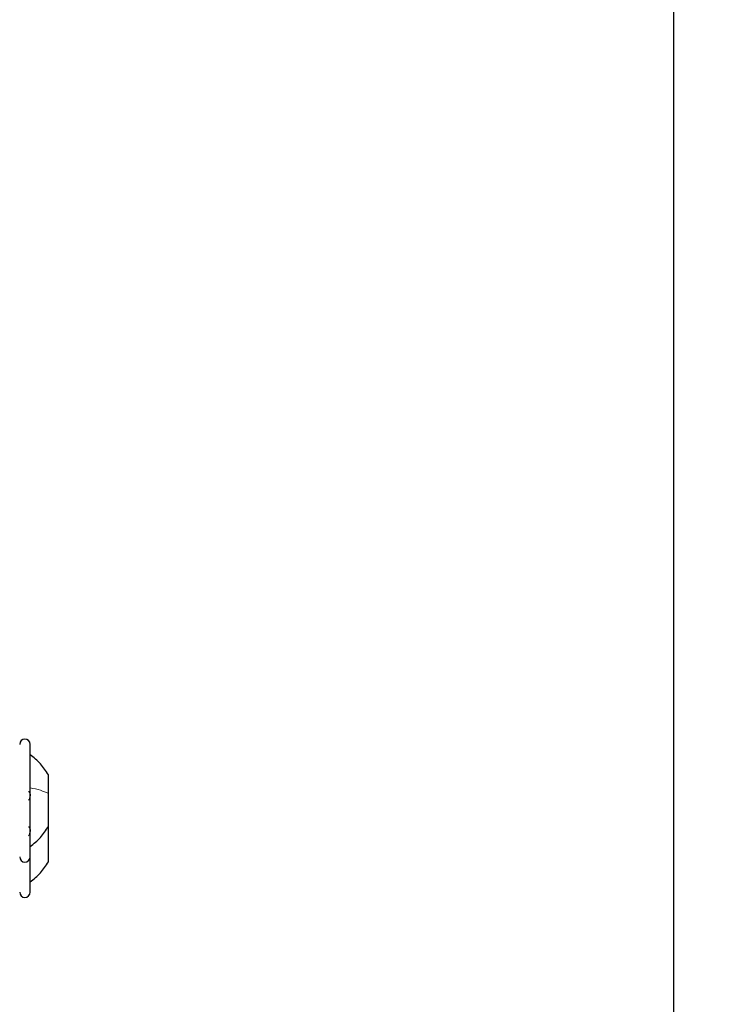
# Model space of a CAD drawing. Header units: millimetres. Extents: x 5 to 418, y 2 to 292.
# Tile 19 of 90: x 141 to 152, y 120 to 136. Entities that reach past the tile are written whole.
import ezdxf

# ---------------------------------------------------------------- set-up
doc = ezdxf.new("R2010")
doc.units = ezdxf.units.MM
doc.layers.add('SLD-0', color=7, linetype='Continuous')
doc.styles.add('SLDTEXTSTYLE0', font='TXT', dxfattribs={"width": 0.605})
doc.dimstyles.new('SLDDIMSTYLE2', dxfattribs={"dimtxt": 3.5, "dimasz": 3.302, "dimexe": 0, "dimexo": 0.0625, "dimgap": 0.875, "dimtad": 1, "dimdec": 0, "dimlfac": 6, "dimrnd": 1e-09, "dimzin": 12, "dimdsep": 46, "dimtxsty": 'SLDTEXTSTYLE0', "dimsah": 1, "dimcen": 0.09, "dimadec": 0, "dimazin": 3, "dimtfac": 1, "dimtofl": 0, "dimtmove": 0, "dimatfit": 3, "dimfxl": 1, "dimfrac": 2, "dimtolj": 1, "dimtzin": 12, "dimarcsym": 0})

# ---------------------------------------------------------------- blocks, each defined once
blk = doc.blocks.new('_D_2')
at = {"layer": 'SLD-0', "color": 7}
for p, q in [((138.33, 260.307), (152.205, 260.307)), ((151.205, 88.91), (151.205, 260.307)), ((129.652, 88.91), (152.205, 88.91))]:
    blk.add_line(p, q, dxfattribs=at)
for points in [[(151.205, 260.307), (150.697, 257.005), (151.713, 257.005)], [(151.205, 88.91), (151.713, 92.212), (150.697, 92.212)]]:
    blk.add_solid(points, dxfattribs=at)
at = {"layer": 'SLD-0', "color": 7, "insert": (146.694, 169.261), "char_height": 3.5, "attachment_point": 1, "rotation": 90, "style": 'SLDTEXTSTYLE0'}
blk.add_mtext('1028', dxfattribs=at)

msp = doc.modelspace()

# ---------------------------------------------------------------- linework, layer by layer
at = {"color": 7, "linetype": 'Continuous', "lineweight": 25}
for p, q in [((140.913, 123.3586), (140.913, 124.0071)), ((141.2047, 123.2224), (141.2047, 123.5196)), ((140.913, 122.2071), (140.913, 123.3586)), ((141.2053, 123.2534), (141.2047, 123.2534)), ((141.2047, 122.6946), (141.2047, 123.2224)), ((141.2047, 122.9607), (141.2053, 122.9607)), ((141.2047, 122.6557), (141.2047, 122.6974)), ((141.2053, 122.6868), (141.2047, 122.6868)), ((141.2047, 122.1279), (141.2047, 122.6557)), ((141.2047, 122.394), (141.2053, 122.394)), ((140.913, 121.6404), (140.913, 122.2071))]:
    msp.add_line(p, q, dxfattribs=at)
for centre, start, end in [((140.8297, 124.0071), 0, 180), ((140.8297, 122.2071), 180, 360), ((140.8297, 121.6404), 180, 360)]:
    msp.add_arc(centre, 0.0833, start, end, dxfattribs=at)
for points, knots in [([(141.2047, 123.5196), (141.1653, 123.5814), (141.0864, 123.705), (140.9708, 123.7953), (140.913, 123.8404)], [0, 0, 0, 0, 0.5, 1, 1, 1, 1]), ([(140.8845, 123.2534), (140.8884, 123.2528), (140.8962, 123.2515), (140.9054, 123.2399), (140.9115, 123.2213), (140.9138, 123.1969), (140.9116, 123.1701), (140.9055, 123.1451), (140.8962, 123.1244), (140.8884, 123.1159), (140.8845, 123.1117)], [0, 0, 0, 0, 0.1252207, 0.2494814, 0.3743239, 0.4990613, 0.6238954, 0.7493873, 0.8744403, 1, 1, 1, 1]), ([(140.913, 122.3737), (140.9708, 122.4188), (141.0864, 122.5091), (141.1653, 122.6327), (141.2047, 122.6946)], [0, 0, 0, 0, 0.5, 1, 1, 1, 1]), ([(140.8845, 122.6868), (140.8884, 122.6861), (140.8962, 122.6848), (140.9054, 122.6732), (140.9115, 122.6546), (140.9138, 122.6302), (140.9116, 122.6034), (140.9055, 122.5785), (140.8962, 122.5577), (140.8884, 122.5492), (140.8845, 122.545)], [0, 0, 0, 0, 0.1252207, 0.2494814, 0.3743239, 0.4990613, 0.6238954, 0.7493873, 0.8744403, 1, 1, 1, 1]), ([(140.913, 121.8071), (140.9708, 121.8522), (141.0864, 121.9424), (141.1653, 122.0661), (141.2047, 122.1279)], [0, 0, 0, 0, 0.50000005, 1, 1, 1, 1])]:
    msp.add_open_spline(points, degree=3, knots=knots, dxfattribs=at)
at = {"color": 7, "linetype": 'Continuous', "lineweight": 18}
msp.add_open_spline([(140.913, 123.3121), (140.9708, 123.2994), (141.0864, 123.2742), (141.1653, 123.2397), (141.2047, 123.2224)], degree=3, dxfattribs=at)

# ---------------------------------------------------------------- dimensions: what is measured, and where the dimension line sits
at = {"layer": 'SLD-0', "color": 7}
dim = msp.add_linear_dim(base=(151.2053, 260.3071), p1=(129.6515, 88.9099), p2=(138.3297, 260.3071), angle=90, dimstyle='SLDDIMSTYLE2', dxfattribs=at)
dim.commit()
dim.dimension.update_dxf_attribs({"geometry": '_D_2', "text_midpoint": (151.2053, 174.6085), "dimtype": 160})

doc.saveas('drawing.dxf')
